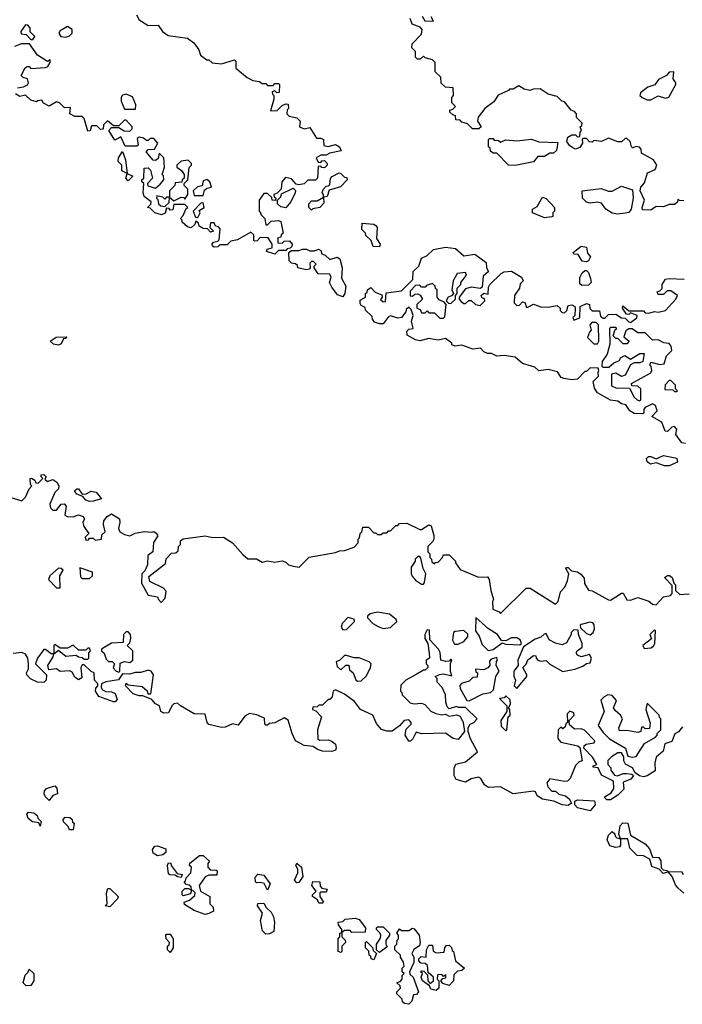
# Model space of a CAD drawing. Extents: x 2710666 to 2828562, y 857017 to 964538.
# Tile 40 of 138: x 2716664 to 2720277, y 899378 to 904749. Entities that reach past the tile are written whole.
import ezdxf

# ---------------------------------------------------------------- set-up
doc = ezdxf.new("R2010")
doc.units = 0

msp = doc.modelspace()

# ---------------------------------------------------------------- linework, layer by layer
at = {"layer": '0CON05XD'}
for points in [[(2717300, 904775), (2717315, 904747.5), (2717365, 904717.5), (2717418.3, 904718.3), (2717442.5, 904685), (2717473, 904663), (2717578.3, 904648.3), (2717613, 904623), (2717640, 904585), (2717650, 904555), (2717685, 904530), (2717695, 904530), (2717713, 904513), (2717765, 904507.5), (2717835, 904530), (2717841.7, 904521.7), (2717842.5, 904485), (2717905, 904432.5), (2717935, 904417.5), (2717971.7, 904411.7), (2717985, 904400), (2718005, 904400), (2718015, 904390), (2718045, 904390), (2718055, 904400), (2718075, 904400), (2718080, 904395), (2718078.3, 904351.7), (2718065, 904350), (2718055, 904360), (2718040, 904355), (2718041.7, 904341.7), (2718050, 904335), (2718050, 904315), (2718031.7, 904251.7), (2718067, 904253), (2718095, 904280), (2718115, 904290), (2718128.3, 904288.3), (2718130, 904265), (2718123, 904257), (2718120, 904235), (2718133, 904223), (2718175, 904212.5), (2718192.5, 904195), (2718190, 904165), (2718215, 904152.5), (2718245, 904160), (2718281.7, 904101.7), (2718305, 904102.5), (2718320, 904095), (2718321.7, 904061.7), (2718345, 904057.5), (2718385, 904067.5), (2718407.5, 904055), (2718417.5, 904032.5), (2718355, 904020), (2718335, 904010), (2718305, 904010), (2718280, 903995), (2718291.7, 903971.7), (2718305, 903970), (2718311.7, 903978.3), (2718325, 903980), (2718340, 903965), (2718340, 903955), (2718325, 903940), (2718311.7, 903941.7), (2718305, 903950), (2718291.7, 903948.3), (2718287.5, 903885), (2718277, 903873), (2718235, 903872.5), (2718215, 903852.5), (2718185, 903847.5), (2718171.7, 903851.7), (2718145, 903880), (2718113, 903887), (2718092.5, 903865), (2718090, 903825), (2718068.3, 903801.7), (2718050, 903795), (2718051.7, 903781.7), (2718060, 903775), (2718058.3, 903761.7), (2718040, 903765), (2718038.3, 903778.3), (2718015, 903800), (2717995, 903800), (2717970, 903765), (2717970, 903705), (2717975, 903700)], [(2720285, 903760), (2720261.7, 903761.7), (2720255, 903770), (2720248.3, 903751.7), (2720235, 903740), (2720205, 903740), (2720175, 903727.5), (2720135, 903730), (2720105, 903710), (2720060.7, 903710.7), (2720057.5, 903725), (2720070, 903765), (2720047.5, 903815), (2720050, 903835), (2720070.7, 903859.3), (2720086.7, 903913.3), (2720129.3, 903930.7), (2720137.5, 903955), (2720120, 903985), (2720055, 904020), (2720051.7, 904041.7), (2720043, 904053), (2720025, 904057.5), (2720005, 904050), (2720000, 904055), (2719992.5, 904085), (2719975, 904100), (2719965, 904100), (2719945, 904082.5), (2719925, 904082.5), (2719875, 904103.3), (2719836.4, 904083.6), (2719795, 904090), (2719785, 904080), (2719771.7, 904081.7), (2719755, 904100), (2719735, 904100), (2719730, 904095), (2719732.5, 904075), (2719717.7, 904052.3), (2719695, 904043.3), (2719679.3, 904049.3), (2719662.3, 904062.3), (2719647.5, 904085), (2719653, 904107), (2719675, 904120), (2719695, 904120), (2719705, 904110), (2719718.3, 904111.7), (2719720, 904135), (2719727.5, 904145), (2719720, 904165), (2719728.3, 904171.7), (2719730, 904185), (2719700, 904215), (2719700, 904235), (2719688.3, 904248.3), (2719670, 904255), (2719635, 904300), (2719620, 904305), (2719595, 904330), (2719545, 904342.5), (2719501.7, 904371.7), (2719465, 904370), (2719445, 904362.5), (2719415, 904370), (2719385, 904387.5), (2719355, 904370), (2719335, 904370), (2719328.3, 904361.7), (2719273, 904337), (2719249.3, 904300.7), (2719200, 904265), (2719163, 904217), (2719160, 904195), (2719180, 904165), (2719167.5, 904152.5), (2719133, 904153), (2719105, 904180), (2719075, 904190), (2719065, 904200), (2719041.7, 904201.7), (2719040, 904225), (2719025, 904230), (2719010, 904245), (2719010, 904255), (2719025, 904260), (2719040, 904275), (2719020, 904295), (2719020, 904325), (2719030, 904335), (2719027, 904377), (2718985, 904380), (2718961.7, 904401.7), (2718960, 904435), (2718930, 904465), (2718930, 904515), (2718915, 904530), (2718875, 904540), (2718865, 904550), (2718847, 904533), (2718833, 904533), (2718822.5, 904545), (2718822.5, 904575), (2718802.5, 904595), (2718803, 904617), (2718855, 904670), (2718857.5, 904695), (2718848.3, 904708.3), (2718803.6, 904723.6), (2718793.3, 904755)], [(2718857.5, 904767.5), (2718873, 904743), (2718920, 904740), (2718907.5, 904765)], [(2716735, 904640), (2716747, 904657), (2716721.7, 904681.7), (2716720, 904705), (2716708.3, 904718.3), (2716695, 904720), (2716670, 904685), (2716671.7, 904671.7), (2716698.3, 904668.3), (2716725, 904640), (2716735, 904640)], [(2716915, 904653.3), (2716935, 904660), (2716950, 904675), (2716950, 904695), (2716925, 904712.5), (2716885, 904687.5), (2716877.5, 904675), (2716887.5, 904657.5), (2716915, 904653.3)], [(2716652.5, 904377.5), (2716685, 904382.5), (2716706.4, 904393.6), (2716712.5, 904405), (2716706.4, 904426.4), (2716683, 904433), (2716672.5, 904445), (2716693.6, 904486.4), (2716705, 904492.5), (2716715, 904492.5), (2716725, 904482.5), (2716805, 904487.5), (2716816.4, 904493.6), (2716830, 904515), (2716830, 904530), (2716815, 904520), (2716760, 904555), (2716717, 904617), (2716673.3, 904616.7), (2716635, 904602.5)], [(2720085, 904311.4), (2720105, 904312), (2720145, 904332.5), (2720185, 904320), (2720203, 904327), (2720242.5, 904395), (2720242.5, 904405), (2720227, 904427), (2720230, 904465), (2720205, 904462.5), (2720190, 904445), (2720147.8, 904422.2), (2720126.4, 904393.6), (2720089.1, 904380.9), (2720049.5, 904350.5), (2720046.2, 904335), (2720058.8, 904325), (2720085, 904311.4)], [(2717975, 903700), (2717980, 903685), (2718000, 903665), (2718005, 903630), (2718015, 903630), (2718035, 903650), (2718075, 903652.5), (2718087, 903647), (2718100, 903585), (2718090, 903575), (2718088.3, 903561.7), (2718071.7, 903558.3), (2718071.7, 903531.7), (2718095, 903530), (2718105, 903540), (2718135, 903542.5), (2718150, 903525), (2718148.3, 903511.7), (2718138.3, 903501.7), (2718121.7, 903498.3), (2718115, 903490), (2718075, 903490), (2718055, 903470), (2718010, 903485), (2718013, 903497), (2718040, 903505), (2718040, 903525), (2718018.3, 903558.3), (2717975, 903560), (2717958.3, 903541.7), (2717945, 903540), (2717940, 903545), (2717940, 903575), (2717925, 903590), (2717851.7, 903548.3), (2717815, 903540), (2717795, 903520), (2717755, 903520), (2717745, 903510), (2717725, 903507.5), (2717715, 903512.5), (2717712.5, 903525), (2717720, 903535), (2717745, 903540), (2717751.7, 903548.3), (2717757.5, 903607.5), (2717748.3, 903618.3), (2717731.7, 903621.7), (2717725, 903640), (2717705, 903640), (2717700, 903615), (2717720, 903595), (2717705, 903590), (2717688.3, 903608.3), (2717665, 903610), (2717641.7, 903621.7), (2717638.3, 903638.3), (2717625, 903650), (2717618.3, 903631.7), (2717603, 903617), (2717595, 903612.5), (2717579.3, 903619.3), (2717550, 903645), (2717550, 903655), (2717540, 903665), (2717555, 903680), (2717571.7, 903718.3), (2717580, 903725), (2717565, 903740), (2717505, 903740), (2717498.3, 903711.7), (2717485, 903710), (2717478.3, 903718.3), (2717465, 903720), (2717456.7, 903693.3), (2717436.4, 903683.6), (2717400, 903695), (2717375, 903720), (2717360, 903725), (2717378.3, 903741.7), (2717380, 903755), (2717342.5, 903785), (2717337.5, 903805), (2717340, 903855), (2717330, 903865), (2717330, 903875), (2717340, 903885), (2717341.7, 903938.3), (2717365, 903940), (2717377.5, 903927.5), (2717387.5, 903885), (2717360, 903855), (2717361.7, 903841.7), (2717405, 903830), (2717429.3, 903850.7), (2717450, 903875), (2717447, 903897), (2717440, 903905), (2717452.5, 903945), (2717450, 903995), (2717425, 904020), (2717418.3, 903991.7), (2717405, 903980), (2717391.7, 903981.7), (2717353, 904027), (2717365, 904040), (2717398.3, 904041.7), (2717417.5, 904075), (2717395, 904100), (2717375, 904100), (2717365, 904090), (2717355, 904090), (2717338.3, 904101.7), (2717315, 904107.5), (2717305, 904100), (2717310, 904065), (2717301.7, 904058.3), (2717238.3, 904058.3), (2717215, 904110), (2717181.7, 904091.7), (2717150, 904145), (2717165, 904160), (2717205, 904160), (2717233, 904143), (2717265, 904140), (2717277, 904153), (2717277.5, 904165), (2717245, 904200), (2717235, 904200), (2717205, 904170), (2717175, 904170), (2717143, 904197), (2717120, 904175), (2717118.3, 904151.7), (2717105, 904150), (2717085, 904170), (2717055, 904170), (2717048.3, 904141.7), (2717035, 904140), (2717015, 904210), (2717005, 904220), (2716965, 904220), (2716937.5, 904235), (2716940, 904270), (2716908.3, 904268.3), (2716880, 904295), (2716865, 904300), (2716825, 904277.5), (2716793.6, 904293.6), (2716785, 904310), (2716763, 904307), (2716755, 904300), (2716725, 904310), (2716695, 904337.5), (2716665, 904330), (2716640, 904345)], [(2717295, 904260), (2717297.5, 904285), (2717278, 904328), (2717245, 904342.5), (2717225, 904337.5), (2717216.7, 904325), (2717216.7, 904305), (2717235, 904260), (2717295, 904260)], [(2719365, 903952.5), (2719330, 903955), (2719265, 904020), (2719245, 904020), (2719231.7, 904031.7), (2719228.3, 904048.3), (2719220, 904055), (2719220, 904095), (2719225, 904100), (2719245, 904100), (2719251.7, 904091.7), (2719275, 904090), (2719285, 904080), (2719315, 904092.5), (2719375, 904087.5), (2719455, 904096.7), (2719495, 904082.5), (2719598.3, 904078.3), (2719590, 904035), (2719575, 904020), (2719555, 904020), (2719525, 904002.5), (2719488.3, 904001.7), (2719465, 903972.5), (2719365, 903952.5)], [(2717255, 903870), (2717242.5, 903885), (2717250, 903910), (2717220, 903925), (2717220, 903955), (2717200, 903975), (2717202.5, 903995), (2717225, 904030), (2717240, 903985), (2717250, 903910), (2717280, 903895), (2717255, 903870)], [(2717505, 903760), (2717545, 903780), (2717558.3, 903778.3), (2717565, 903770), (2717580, 903795), (2717580, 903825), (2717560, 903845), (2717560, 903855), (2717580, 903875), (2717588.3, 903941.7), (2717600, 903955), (2717600, 903965), (2717581.7, 903981.7), (2717545, 903977.5), (2717520, 903955), (2717520, 903945), (2717546.4, 903926.4), (2717560, 903905), (2717560, 903885), (2717550, 903875), (2717548.3, 903861.7), (2717511.7, 903858.3), (2717510, 903845), (2717480, 903815), (2717480, 903780), (2717505, 903760)], [(2717665, 903790), (2717671.7, 903818.3), (2717685, 903830), (2717710, 903835), (2717700, 903865), (2717685, 903877.5), (2717665, 903870), (2717658.3, 903841.7), (2717633, 903837), (2717610, 903815), (2717615, 903790), (2717665, 903790)], [(2718255, 903710), (2718240, 903725), (2718240, 903745), (2718255, 903760), (2718285, 903760), (2718320, 903780), (2718320, 903795), (2718312.5, 903805), (2718318.3, 903821.7), (2718335, 903840), (2718348.3, 903841.7), (2718355, 903850), (2718358.3, 903881.7), (2718367, 903893), (2718405, 903912.5), (2718415, 903910), (2718435, 903890), (2718448.3, 903888.3), (2718450, 903875), (2718413, 903837), (2718351.7, 903818.3), (2718340, 903785), (2718320, 903780), (2718321.7, 903748.3), (2718300, 903725), (2718262.5, 903717.5), (2718255, 903710)], [(2718115, 903722.5), (2718087, 903727), (2718070, 903745), (2718070, 903765), (2718087, 903783), (2718091.7, 903798.3), (2718155, 903830), (2718167, 903817), (2718166.4, 903803.6), (2718142.5, 903755), (2718115, 903722.5)], [(2719925, 903687.5), (2719895, 903693.3), (2719860, 903715), (2719837, 903747), (2719815, 903752.5), (2719775, 903747.5), (2719753.9, 903753.9), (2719732.5, 903775), (2719730, 903815), (2719835, 903827.5), (2719875, 903813.8), (2719895, 903813.3), (2719945, 903840), (2720005, 903820), (2720008.8, 903775), (2719997.5, 903715), (2719985, 903697.5), (2719965, 903692.5), (2719925, 903687.5)], [(2717455, 903730), (2717478.3, 903751.7), (2717480, 903780), (2717465, 903780), (2717455, 903770), (2717445, 903780), (2717411.7, 903788.3), (2717410, 903775), (2717417.5, 903767.5), (2717420, 903745), (2717433, 903733), (2717455, 903730)], [(2719525, 903667.5), (2719460, 903695), (2719460, 903715), (2719485, 903730), (2719515, 903780), (2719535, 903772.5), (2719580, 903725), (2719580, 903705), (2719570, 903695), (2719570, 903675), (2719565, 903672.5), (2719525, 903667.5)], [(2717635, 903670), (2717647.5, 903695), (2717641.7, 903708.3), (2717670, 903725), (2717665, 903750), (2717651.7, 903748.3), (2717610, 903705), (2717621.7, 903671.7), (2717635, 903670)], [(2718625, 903510), (2718591.7, 903511.7), (2718580, 903545), (2718551.7, 903571.7), (2718550, 903585), (2718530, 903605), (2718531.7, 903638.3), (2718595, 903632.5), (2718607.5, 903625), (2718612.5, 903615), (2718610, 903555), (2718630, 903525), (2718625, 903510)], [(2720295, 902437.5), (2720275, 902440), (2720242.5, 902485), (2720247.5, 902515), (2720235, 902530), (2720220, 902525), (2720197, 902503), (2720183.6, 902503.6), (2720165, 902552.5), (2720110, 902585), (2720140, 902615), (2720130, 902645), (2720115, 902652.5), (2720075, 902632.5), (2720067.5, 902625), (2720067.5, 902605), (2720061.7, 902598.3), (2720015, 902600), (2719990, 902615), (2719968.3, 902648.3), (2719945, 902652.5), (2719925, 902667.5), (2719885, 902672.5), (2719815, 902712.5), (2719798.3, 902738.3), (2719790, 902775), (2719820, 902805), (2719817.5, 902825), (2719822.5, 902835), (2719817.5, 902847.5), (2719775, 902850), (2719755, 902830), (2719745, 902830), (2719705, 902787.5), (2719675, 902783.3), (2719630.7, 902790.7), (2719617, 902797), (2719597, 902827), (2719545, 902840), (2719495, 902832.5), (2719472.5, 902852.5), (2719405, 902873.3), (2719365, 902907.5), (2719305, 902916.7), (2719265, 902912.5), (2719237, 902927), (2719215, 902927.5), (2719195, 902937.5), (2719176.4, 902956.4), (2719135, 902951.2), (2719075, 902972.5), (2719038.3, 902968.3), (2719020, 902975), (2719020, 902985), (2718985, 903010), (2718945, 903000), (2718895, 903010), (2718845, 902997.5), (2718822.3, 903002.3), (2718777, 903027), (2718775, 903050), (2718785, 903060), (2718810, 903065), (2718800, 903105), (2718810, 903135), (2718798.3, 903168.3), (2718785, 903180), (2718771.7, 903168.3), (2718770, 903155), (2718746.2, 903123.8), (2718725, 903120), (2718685, 903132.5), (2718673.6, 903126.4), (2718645, 903090), (2718625, 903088.8), (2718599.3, 903099.3), (2718587.5, 903115), (2718585, 903130), (2718550, 903165), (2718548.3, 903178.3), (2718525, 903190), (2718520.7, 903200.7), (2718521.2, 903218.8), (2718550, 903235), (2718550, 903255), (2718558.3, 903261.7), (2718560, 903275), (2718578.3, 903288.3), (2718601.7, 903261.7), (2718638.3, 903248.3), (2718640, 903235), (2718631.7, 903221.7), (2718645, 903210), (2718658.3, 903211.7), (2718661.7, 903258.3), (2718745, 903270), (2718808.3, 903331.7), (2718810, 903375), (2718840, 903405), (2718855, 903447.5), (2718885, 903462.5), (2718920, 903495), (2718985, 903507.5), (2719040.7, 903500.7), (2719085, 903460), (2719145, 903470), (2719207.5, 903425), (2719210, 903395), (2719220, 903375), (2719191.2, 903348.8), (2719185, 903290), (2719175, 903282.5), (2719125, 903290), (2719095, 903280), (2719060, 903235), (2719060, 903225), (2719070.7, 903210.7), (2719085, 903200), (2719095, 903200), (2719113, 903217), (2719125, 903217.5), (2719150, 903195), (2719175, 903190), (2719200, 903215), (2719198.3, 903228.3), (2719185, 903230), (2719180, 903245), (2719195, 903257.5), (2719218.3, 903251.7), (2719220.7, 903289.3), (2719227.5, 903305), (2719290, 903365), (2719305, 903372.5), (2719345, 903376.7), (2719400, 903345), (2719410, 903325), (2719393, 903307), (2719390, 903285), (2719362.5, 903245), (2719360, 903205), (2719375, 903190), (2719388.3, 903191.7), (2719405, 903210), (2719420, 903205), (2719425, 903180), (2719435, 903180), (2719465, 903197.5), (2719505, 903182.5), (2719545, 903180), (2719595, 903190), (2719610, 903175), (2719611.7, 903161.7), (2719621.7, 903151.7), (2719635, 903150), (2719647, 903163), (2719655, 903190), (2719675, 903192.5), (2719690, 903185), (2719692.5, 903175), (2719690, 903135), (2719680, 903125), (2719685, 903110), (2719718.3, 903121.7), (2719720, 903185), (2719755, 903200), (2719770, 903195), (2719773, 903173), (2719785, 903160), (2719825, 903160), (2719831.7, 903131.7), (2719845, 903120), (2719855, 903120), (2719875, 903140), (2719915, 903142.5), (2719945, 903122.5), (2719965, 903120), (2719985, 903100), (2719995, 903097.5), (2720028.3, 903121.7), (2720030, 903135), (2719995, 903150), (2719985, 903140), (2719971.7, 903141.7), (2719950, 903175), (2719951.7, 903188.3), (2719985, 903160), (2720065, 903160), (2720075, 903150), (2720095, 903147.5), (2720125, 903157.5), (2720145, 903152.5), (2720185, 903162.5), (2720242.5, 903225), (2720250, 903245), (2720215, 903270), (2720195, 903270), (2720175, 903250), (2720145, 903250), (2720140, 903265), (2720155, 903270), (2720167, 903283), (2720167.5, 903305), (2720185, 903332.5), (2720205, 903337.5), (2720287.5, 903332.5)], [(2719755, 903427.5), (2719731.7, 903431.7), (2719708.3, 903468.3), (2719685, 903470), (2719681.7, 903478.3), (2719725, 903512.5), (2719755, 903507.5), (2719760, 903475), (2719776.7, 903455), (2719765, 903432.5), (2719755, 903427.5)], [(2718425, 903237.5), (2718397, 903247), (2718365, 903290), (2718352.5, 903315), (2718362.5, 903345), (2718355, 903360), (2718291.7, 903361.7), (2718270, 903395), (2718270, 903405), (2718280, 903415), (2718265, 903430), (2718255, 903430), (2718245, 903420), (2718247.5, 903395), (2718241.7, 903388.3), (2718225, 903383.3), (2718180, 903395), (2718178.3, 903408.3), (2718167, 903417), (2718145, 903420), (2718133, 903433), (2718131.7, 903478.3), (2718145, 903490), (2718185, 903490), (2718205, 903497.5), (2718227, 903497), (2718245, 903487.5), (2718271.7, 903488.3), (2718293, 903497), (2718305, 903490), (2718311.7, 903471.7), (2718330, 903465), (2718355, 903440), (2718395, 903452.5), (2718410, 903445), (2718422.5, 903395), (2718418.3, 903338.3), (2718442.5, 903295), (2718437.5, 903255), (2718425, 903237.5)], [(2719015, 903200), (2719040, 903225), (2719040, 903245), (2719050, 903255), (2719050, 903285), (2719070, 903305), (2719070, 903315), (2719100, 903355), (2719095, 903370), (2719050, 903365), (2719027.5, 903325), (2719020, 903275), (2719030, 903255), (2719018.3, 903241.7), (2719000, 903235), (2718990, 903215), (2719001.7, 903201.7), (2719015, 903200)], [(2719728.3, 903298.3), (2719718.3, 903308.3), (2719718.3, 903341.7), (2719731.7, 903368.3), (2719745, 903380), (2719755, 903380), (2719765, 903370), (2719777, 903337), (2719780, 903315), (2719765, 903300), (2719728.3, 903298.3)], [(2718975, 903120), (2718981.7, 903128.3), (2718990, 903195), (2718978.3, 903208.3), (2718950.7, 903220.7), (2718940, 903235), (2718940, 903275), (2718931.7, 903281.7), (2718930, 903295), (2718915, 903310), (2718881.7, 903298.3), (2718875, 903290), (2718855, 903290), (2718845, 903300), (2718821.7, 903298.3), (2718792.5, 903267.5), (2718793, 903243), (2718805, 903240), (2718818.3, 903251.7), (2718835, 903252.5), (2718846.7, 903246.7), (2718860, 903225), (2718830, 903195), (2718830, 903175), (2718848.3, 903168.3), (2718855, 903150), (2718875, 903150), (2718885, 903160), (2718895, 903150), (2718925, 903150), (2718955, 903120), (2718975, 903120)], [(2719815, 902980), (2719822.5, 902995), (2719820, 903085), (2719807, 903097), (2719783, 903097), (2719772.5, 903085), (2719780, 903055), (2719770, 903045), (2719760, 903015), (2719795, 902980), (2719815, 902980)], [(2720045, 902670), (2720050, 902675), (2720050, 902735), (2720035, 902750), (2720001.7, 902751.7), (2720000, 902765), (2720105, 902822.5), (2720110, 902835), (2720107, 902857), (2720100, 902865), (2720105, 902880), (2720155, 902867.5), (2720178.3, 902871.7), (2720190, 902915), (2720220, 902945), (2720217, 902967), (2720205, 902982.5), (2720176.1, 902986.1), (2720145, 903002.5), (2720115, 903000), (2720075, 903040), (2720035, 903040), (2720003, 903063), (2719985, 903062.5), (2719969.3, 903050.7), (2719958.3, 903018.3), (2719987.5, 902995), (2719975, 902980), (2719955, 902980), (2719925, 903010), (2719915, 903010), (2719900, 903025), (2719911.7, 903058.3), (2719920, 903065), (2719915, 903070), (2719885, 903070), (2719880, 903065), (2719881.7, 902978.3), (2719867.5, 902925), (2719840, 902885), (2719838.3, 902858.3), (2719843.3, 902853.3), (2719877, 902853), (2719903, 902877), (2719935, 902890), (2719940, 902905), (2719963.3, 902916.7), (2719995, 902896.7), (2720045, 902927.5), (2720068.3, 902928.3), (2720062.5, 902885), (2720045, 902876.7), (2720013.6, 902876.4), (2719993.6, 902866.4), (2719965, 902810), (2719945, 902802.5), (2719915, 902820), (2719890, 902815), (2719891.7, 902751.7), (2719915, 902740), (2719988.3, 902738.3), (2720015, 902690), (2720030, 902675), (2720045, 902670)], [(2716875, 902973.3), (2716848.3, 902978.3), (2716830, 902995), (2716863, 903017), (2716918.3, 903018.3), (2716915, 903010), (2716901.7, 903008.3), (2716890, 902980), (2716875, 902973.3)], [(2720245, 902720), (2720250, 902725), (2720240, 902735), (2720240, 902755), (2720215, 902780), (2720205, 902780), (2720183, 902757), (2720181.7, 902731.7), (2720225, 902730), (2720235, 902720), (2720245, 902720)], [(2720205, 902314.2), (2720180, 902315), (2720135, 902331.2), (2720104.3, 902324.3), (2720085.9, 902335.9), (2720081.2, 902355), (2720092.5, 902365), (2720105, 902366), (2720135, 902352.5), (2720175, 902371.2), (2720238.8, 902358.8), (2720246.2, 902355), (2720251.2, 902335), (2720205, 902314.2)], [(2716615, 902142.5), (2716675, 902123.3), (2716696.1, 902143.9), (2716715, 902190), (2716730, 902205), (2716723, 902213), (2716720, 902245), (2716728.3, 902248.3), (2716746.7, 902236.7), (2716751.7, 902221.7), (2716765, 902220), (2716790, 902245), (2716780, 902255), (2716780, 902265), (2716795, 902267.5), (2716807.5, 902255), (2716801.7, 902241.7), (2716815, 902230), (2716845, 902240), (2716866.4, 902226.4), (2716876.4, 902206.4), (2716875, 902190), (2716855, 902170), (2716827.5, 902105), (2716832.5, 902085), (2716845, 902073.3), (2716865, 902072.5), (2716890, 902105), (2716907, 902107), (2716917.5, 902095), (2716910, 902045), (2716921.7, 902038.3), (2716955, 902037.5), (2716985, 902047.5), (2717009.3, 902039.3), (2717016.7, 902025), (2717007.5, 902005), (2717013.6, 901983.6), (2717040, 901945), (2717020, 901925), (2717025, 901910), (2717038.3, 901911.7), (2717045, 901920), (2717065, 901920), (2717075, 901910), (2717110, 901915), (2717111.7, 901938.3), (2717130, 901955), (2717120, 901995), (2717123.3, 902015), (2717140.7, 902039.3), (2717165, 902052.5), (2717207.5, 902025), (2717210, 902005), (2717203, 901973), (2717210, 901955), (2717235, 901940), (2717265, 901932.5), (2717293, 901947), (2717345, 901956.7), (2717385, 901952.5), (2717395, 901957.5), (2717408.3, 901948.3), (2717417, 901933), (2717393, 901897), (2717390, 901845), (2717362.5, 901825), (2717360, 901775), (2717347, 901743), (2717330, 901725), (2717327.5, 901675), (2717365, 901610), (2717415, 901600), (2717420, 901585), (2717435, 901570), (2717457, 901593), (2717461.7, 901631.7), (2717447, 901647), (2717373.6, 901683.6), (2717368.3, 901711.7), (2717458.3, 901781.7), (2717461.7, 901808.3), (2717491.7, 901838.3), (2717515, 901840), (2717528.3, 901851.7), (2717530, 901875), (2717540, 901885), (2717540, 901905), (2717555, 901917.5), (2717675, 901932.5), (2717715, 901923.3), (2717775.6, 901925.6), (2717823.3, 901895), (2717880.7, 901830.7), (2717908.3, 901808.3), (2717955, 901807.5), (2717985, 901790), (2718015, 901796.7), (2718055, 901790), (2718095, 901797.5), (2718115, 901790), (2718130, 901775), (2718155, 901767.5), (2718187, 901763), (2718243, 901817), (2718385, 901842.5), (2718408.3, 901851.7), (2718435, 901852.5), (2718488.3, 901871.7), (2718510, 901895), (2718510, 901915), (2718517, 901923), (2718520, 901945), (2718530, 901955), (2718535, 901980), (2718565, 901980), (2718595, 901950), (2718605, 901950), (2718615, 901940), (2718635, 901940), (2718645, 901950), (2718665, 901950), (2718675, 901960), (2718685, 901960), (2718715, 901990), (2718725, 901990), (2718735, 902000), (2718775, 902002.5), (2718845, 901967.5), (2718855, 901967.5), (2718895, 901992.5), (2718907, 901987), (2718922.5, 901935), (2718922.5, 901915), (2718915, 901900), (2718890, 901875), (2718890, 901845), (2718900, 901835), (2718900, 901815), (2718910, 901805), (2718911.7, 901791.7), (2718925, 901780), (2718931.7, 901788.3), (2718945, 901790), (2718970, 901815), (2718975, 901830), (2719005, 901830), (2719040, 901795), (2719040, 901785), (2719065, 901750), (2719165, 901707.5), (2719215, 901710), (2719223.3, 901695), (2719232, 901635), (2719247.5, 901585), (2719242.5, 901575), (2719243, 901533), (2719278.3, 901518.3), (2719285, 901510), (2719425, 901647.5), (2719447, 901647), (2719585, 901560), (2719600, 901575), (2719613, 901627), (2719637, 901653), (2719651.7, 901688.3), (2719657.5, 901725), (2719642.5, 901755), (2719645, 901760), (2719655, 901760), (2719673, 901743), (2719705, 901736.7), (2719723.9, 901723.9), (2719741.7, 901701.7), (2719743, 901673), (2719765, 901637.5), (2719785, 901632.5), (2719875, 901583.3), (2719885, 901582.5), (2719915, 901600)], [(2717045, 902120), (2717025, 902127.5), (2717008.3, 902148.3), (2716975, 902160), (2716961.7, 902178.3), (2716975, 902190), (2716985, 902190), (2717005, 902160), (2717027, 902163), (2717053.9, 902176.1), (2717080.7, 902170.7), (2717110, 902135), (2717065, 902122.5), (2717045, 902120)], [(2718865, 901670), (2718871.7, 901678.3), (2718877.5, 901725), (2718863.3, 901755), (2718851.7, 901811.7), (2718845, 901820), (2718835, 901820), (2718820, 901805), (2718820, 901795), (2718798.3, 901761.7), (2718798.3, 901728.3), (2718803, 901713), (2718821.7, 901691.7), (2718855, 901670), (2718865, 901670)], [(2716885, 901650), (2716882.5, 901715), (2716900, 901745), (2716890, 901755), (2716875, 901757.5), (2716827.5, 901715), (2716820, 901695), (2716865, 901650), (2716885, 901650)], [(2717045, 901700), (2717060, 901715), (2717060, 901735), (2716991.7, 901758.3), (2716995, 901710), (2717005, 901700), (2717045, 901700)], [(2719915, 901600), (2719945, 901620), (2719955, 901620), (2719973.8, 901583.8), (2719995, 901582.5), (2720035, 901596.7), (2720095, 901577.5), (2720115, 901560), (2720135, 901557.5), (2720175, 901600), (2720211.7, 901608.3), (2720221.7, 901618.3), (2720221.7, 901661.7), (2720180, 901705), (2720197, 901717), (2720207, 901717), (2720222.5, 901705), (2720230, 901675), (2720240, 901665), (2720240, 901635), (2720263.6, 901613.6), (2720315, 901617.5)], [(2718645, 901427.5), (2718685, 901433.3), (2718720, 901465), (2718716.4, 901476.4), (2718680, 901505), (2718615, 901516.7), (2718575, 901507.5), (2718560, 901495), (2718560, 901485), (2718590, 901455), (2718618.3, 901438.3), (2718645, 901427.5)], [(2718425, 901420), (2718445, 901422.5), (2718490, 901465), (2718488.3, 901478.3), (2718453, 901487), (2718422.5, 901455), (2718417.5, 901435), (2718425, 901420)], [(2719218.3, 901308.3), (2719245, 901312.5), (2719295, 901350), (2719315, 901342.5), (2719391.7, 901338.3), (2719400, 901345), (2719392.5, 901365), (2719375, 901377.5), (2719345, 901377.5), (2719315, 901360), (2719291.7, 901361.7), (2719270, 901395), (2719220, 901425), (2719151.7, 901488.3), (2719150, 901415), (2719170, 901385), (2719185, 901340), (2719218.3, 901308.3)], [(2719775, 901392.5), (2719790, 901405), (2719797.5, 901425), (2719797, 901447), (2719788.3, 901458.3), (2719775, 901462.5), (2719725, 901450), (2719720, 901445), (2719721.7, 901431.7), (2719755, 901400), (2719775, 901392.5)], [(2719655, 900462.5), (2719622.5, 900465), (2719575.8, 900485.8), (2719515, 900496), (2719486.2, 900515), (2719475.9, 900535.9), (2719465, 900540), (2719355, 900525.6), (2719285, 900563.8), (2719220.9, 900560.9), (2719198, 900575), (2719178.8, 900608.8), (2719166.2, 900616.2), (2719125, 900607.1), (2719095, 900588.6), (2719044.1, 900604.1), (2719033.3, 900625), (2719032.5, 900665), (2719041.7, 900688.3), (2719095, 900700), (2719160, 900755), (2719122.5, 900825), (2719110, 900865), (2719110, 900885), (2719120, 900905), (2719140, 900915), (2719157.5, 900935), (2719095, 900997.5), (2719057, 900997), (2719045, 901002.5), (2719005, 900990), (2718995, 901000), (2718986.7, 901025), (2718986.4, 901066.4), (2718967.5, 901105), (2718940, 901135), (2718940, 901155), (2718930, 901165), (2718953, 901177), (2718975, 901180), (2719020, 901170), (2719012.5, 901192.5), (2719012.5, 901237.5), (2719020, 901255), (2719015, 901260), (2719005, 901250), (2718985, 901247.5), (2718960, 901255), (2718956.4, 901296.4), (2718947.5, 901315), (2718900, 901365), (2718898.3, 901418.3), (2718885, 901420), (2718872.5, 901395), (2718873, 901373), (2718890, 901345), (2718897, 901293), (2718897.5, 901265), (2718880, 901255), (2718880, 901235), (2718890, 901225), (2718890, 901215), (2718875, 901200), (2718865, 901200), (2718825, 901177.5), (2718770, 901145), (2718741.7, 901118.3), (2718740, 901085), (2718748.3, 901078.3), (2718750, 901065), (2718793, 901023), (2718815, 901017.5), (2718855, 901020), (2718873.6, 901013.6), (2718905, 900977.5), (2718933.6, 900963.6), (2718965, 900956.7), (2718985, 900960), (2719005, 900950), (2719045, 900957.5), (2719065, 900950), (2719082.5, 900915), (2719090, 900865), (2719055, 900822.5), (2719026.7, 900826.7), (2718985, 900857.5), (2718855, 900852.5), (2718825, 900862.5), (2718807.5, 900825), (2718795, 900812.5), (2718785, 900812.5), (2718766.2, 900845), (2718771.7, 900878.3), (2718797.5, 900905), (2718797.5, 900915), (2718785, 900930), (2718760, 900925), (2718733.9, 900896.1), (2718695, 900866.7), (2718665, 900866.7), (2718636.4, 900876.4), (2718609.3, 900909.3), (2718590, 900955), (2718522.5, 900985), (2718489.3, 901029.3), (2718435, 901070), (2718385, 901092.5), (2718373, 901087), (2718367.5, 901055), (2718355, 901040), (2718345, 901040), (2718315, 901010), (2718295, 901010), (2718285, 901000), (2718261.7, 900998.3), (2718260, 900985), (2718278.3, 900978.3), (2718310, 900945), (2718287.5, 900875), (2718290, 900825), (2718298.3, 900818.3), (2718345, 900820), (2718365, 900813.3), (2718386, 900796), (2718390, 900775), (2718385.6, 900764.4), (2718365, 900757.5), (2718315, 900758.6), (2718287.3, 900767.3), (2718264.1, 900784.1), (2718215, 900788.9), (2718168, 900815), (2718150, 900855), (2718128.3, 900928.3), (2718105, 900940), (2718055, 900912.5), (2718025, 900910), (2718015, 900900), (2718005, 900900), (2718000, 900905), (2717998.3, 900938.3), (2717957, 900957), (2717917, 900963), (2717890.7, 900949.3), (2717855, 900900), (2717825, 900906.7), (2717785, 900888.6), (2717765, 900887.1), (2717694.5, 900904.5), (2717686, 900915), (2717675, 900960), (2717615, 900962.5), (2717540, 901005), (2717525, 901020), (2717505, 901017.5), (2717493.6, 901006.4), (2717475, 900968), (2717450, 900965), (2717433.8, 900975), (2717426.4, 901006.4), (2717405, 901017.5), (2717385, 901040), (2717335, 901060), (2717315, 901060), (2717281.7, 901071.7), (2717240, 901115), (2717245, 901130), (2717255, 901120), (2717331.7, 901111.7), (2717358.3, 901088.3), (2717361.7, 901071.7), (2717378.3, 901071.7), (2717392.5, 901175), (2717380, 901195), (2717365, 901200), (2717325, 901187.5), (2717295, 901187.5), (2717261.7, 901178.3), (2717225, 901180), (2717201.7, 901148.3), (2717133.6, 901136.4), (2717110, 901125), (2717107.5, 901105), (2717115, 901092.5), (2717133.6, 901083.6), (2717165, 901082.5), (2717185, 901072.5), (2717195, 901040), (2717185, 901028), (2717175, 901027.5), (2717095, 901057.5), (2717077.5, 901085), (2717078.3, 901101.7), (2717090, 901115), (2717090, 901125), (2717071.2, 901145), (2717070, 901185), (2717053.3, 901193.3), (2717015, 901230), (2717005, 901230), (2716997.5, 901215), (2717001.7, 901158.3), (2716985, 901147.5), (2716965, 901162.5), (2716949.3, 901189.3), (2716935, 901197.5), (2716885, 901192.5), (2716865, 901207.5), (2716823, 901203), (2716817.5, 901225), (2716847, 901273), (2716850, 901290), (2716835, 901290), (2716805, 901312.5), (2716795, 901312.5), (2716760, 901265), (2716750, 901235), (2716810, 901175), (2716807.5, 901145), (2716795, 901133.8), (2716760, 901135), (2716722.7, 901152.7), (2716702.5, 901175), (2716700, 901185), (2716711.7, 901208.3), (2716712.5, 901235), (2716707.5, 901265), (2716695, 901287.5), (2716675, 901297.5), (2716628.3, 901291.7)], [(2717205, 901190), (2717210, 901195), (2717211.7, 901238.3), (2717235, 901247.5), (2717265, 901242.5), (2717280, 901255), (2717280, 901305), (2717250, 901335), (2717265, 901350), (2717270, 901375), (2717267.5, 901395), (2717255, 901410), (2717245, 901410), (2717230, 901395), (2717228.3, 901351.7), (2717165, 901346.7), (2717110, 901315), (2717110, 901305), (2717123.6, 901293.6), (2717135, 901260), (2717148.3, 901248.3), (2717168.3, 901248.3), (2717180, 901235), (2717173, 901213), (2717190, 901195), (2717205, 901190)], [(2719055, 901342.5), (2719085, 901357.5), (2719107, 901383), (2719107, 901397), (2719085, 901417.5), (2719038.3, 901411.7), (2719030, 901405), (2719023.6, 901363.6), (2719035, 901342.5), (2719055, 901342.5)], [(2719375, 901100), (2719430, 901165), (2719430, 901175), (2719407.5, 901215), (2719426.1, 901233.9), (2719433.8, 901256.2), (2719465, 901280), (2719478.3, 901278.3), (2719480, 901265), (2719490, 901255), (2719505, 901250), (2719535, 901252.5), (2719555, 901232.5), (2719625, 901192.5), (2719690, 901205), (2719735, 901222.5), (2719755, 901237.5), (2719775, 901240), (2719782.5, 901265), (2719770, 901285), (2719725, 901273.3), (2719705, 901282.5), (2719697.5, 901295), (2719703.6, 901306.4), (2719730, 901325), (2719730, 901345), (2719710, 901395), (2719708.3, 901418.3), (2719685, 901420), (2719670, 901405), (2719670, 901395), (2719645, 901350), (2719621.7, 901338.3), (2719585, 901346.7), (2719550, 901365), (2719535, 901400), (2719523, 901397), (2719505, 901380), (2719475, 901370), (2719411.7, 901328.3), (2719380, 901255), (2719382.5, 901225), (2719357.5, 901195), (2719358.3, 901168.3), (2719367.5, 901145), (2719360, 901115), (2719375, 901100)], [(2720068.3, 901318.3), (2720105, 901322.5), (2720119.3, 901330.7), (2720127.5, 901345), (2720130, 901415), (2720125, 901420), (2720100, 901395), (2720108.3, 901371.7), (2720062.5, 901335), (2720068.3, 901318.3)], [(2717035, 901260), (2717040, 901265), (2717040, 901295), (2717050, 901305), (2717045, 901320), (2717035, 901320), (2717025, 901310), (2716985, 901310), (2716955, 901337.5), (2716925, 901320), (2716885, 901320), (2716855, 901340), (2716850, 901335), (2716850, 901290), (2716875, 901310), (2716915, 901277.5), (2716971.7, 901281.7), (2716985, 901272.5), (2717005, 901270), (2717015, 901260), (2717035, 901260)], [(2718505, 901140), (2718525, 901142.5), (2718555, 901170), (2718577.5, 901215), (2718580, 901235), (2718570, 901245), (2718515, 901266.7), (2718487, 901267), (2718445, 901280), (2718435, 901280), (2718410, 901255), (2718390, 901245), (2718395, 901220), (2718415, 901202.5), (2718441.7, 901228.3), (2718458.3, 901228.3), (2718463, 901203), (2718482.5, 901185), (2718497, 901147), (2718505, 901140)], [(2719115, 901032.5), (2719188.3, 901071.7), (2719231.7, 901078.3), (2719247, 901093), (2719260, 901165), (2719277.5, 901195), (2719262.5, 901225), (2719263, 901247), (2719270, 901255), (2719265, 901270), (2719235, 901260), (2719225, 901250), (2719227.5, 901225), (2719217, 901213), (2719195, 901202.5), (2719150, 901205), (2719151.7, 901191.7), (2719160, 901185), (2719158.3, 901161.7), (2719135, 901160), (2719115, 901140), (2719073, 901127), (2719063, 901117), (2719065, 901100), (2719102.5, 901035), (2719115, 901032.5)], [(2719315, 900870), (2719320, 900875), (2719327.5, 900945), (2719337.5, 900955), (2719336.4, 900986.4), (2719330, 900995), (2719340, 901015), (2719338.3, 901038.3), (2719315, 901060), (2719305, 901050), (2719280, 901045), (2719320, 901005), (2719320, 900975), (2719287.5, 900925), (2719290, 900895), (2719315, 900870)], [(2720005, 900726.2), (2720025, 900730), (2720070.5, 900799.5), (2720130, 900835), (2720140, 900845), (2720140, 900855), (2720160, 900875), (2720160, 900935), (2720151.7, 900941.7), (2720150, 900955), (2720085, 901020), (2720077.5, 900985), (2720101.7, 900911.7), (2720098.3, 900881.7), (2720075, 900880), (2720065, 900890), (2720055, 900890), (2720050, 900865), (2720035, 900860), (2719975, 900871.2), (2719935, 900870), (2719930, 900885), (2719950, 900935), (2719940, 900955), (2719910.5, 900980.5), (2719902.5, 900995), (2719917.5, 901035), (2719895, 901062.5), (2719870, 901065), (2719850, 901055), (2719833, 901037), (2719850, 900975), (2719818.3, 900898.3), (2719845, 900860), (2719880, 900825), (2719967.5, 900775), (2719980.7, 900730.7), (2720005, 900726.2)], [(2720278.3, 900891.7), (2720256.4, 900863.6), (2720237, 900853), (2720219.2, 900810.8), (2720181.2, 900798.8), (2720172.3, 900757.7), (2720134.2, 900725.8), (2720126.2, 900695), (2720128.3, 900651.7), (2720085.7, 900624.3), (2720065, 900618), (2720044.1, 900624.1), (2720020, 900640), (2720005, 900666.7), (2719967, 900687), (2719957.5, 900705), (2719957.5, 900727.5), (2719945, 900750), (2719925, 900750), (2719891.7, 900728.3), (2719871.7, 900708.3), (2719870, 900685), (2719887, 900667), (2719887.5, 900655), (2719907, 900627), (2719923, 900623), (2719955, 900636.7), (2719975, 900636.7), (2720002.5, 900632.5), (2720010, 900625), (2719996.7, 900605), (2719955, 900590), (2719958.4, 900551.6), (2719925, 900518), (2719885, 900493.8), (2719865, 900492.5), (2719851.7, 900508.3), (2719889.3, 900530.7), (2719903.3, 900555), (2719902.5, 900595), (2719837, 900627), (2719818.3, 900668.3), (2719791.7, 900671.7), (2719791.7, 900678.3), (2719810, 900685), (2719786.4, 900726.4), (2719740, 900775), (2719741.7, 900788.3), (2719753, 900797), (2719797, 900803), (2719800, 900815), (2719743.6, 900873.6), (2719725, 900880), (2719688.3, 900878.3), (2719661.7, 900901.7), (2719660, 900925), (2719686.7, 900955), (2719685, 900967.5), (2719663.6, 900976.4), (2719648.3, 900961.7), (2719650, 900915), (2719641.7, 900908.3), (2719638.3, 900891.7), (2719625, 900880), (2719615, 900890), (2719600, 900875), (2719598.3, 900828.3), (2719615, 900807.5), (2719707.5, 900787.5), (2719718.3, 900778.3), (2719730, 900705), (2719715, 900700), (2719695, 900680), (2719665, 900610), (2719650, 900595), (2719635, 900592.5), (2719555, 900607.5), (2719537.5, 900585), (2719543, 900563), (2719565, 900540), (2719585, 900540), (2719603, 900523), (2719640, 900515), (2719659.3, 900499.3), (2719672.5, 900475), (2719655, 900462.5)], [(2716825, 900490), (2716805, 900510), (2716797.5, 900525), (2716798.3, 900541.7), (2716810, 900555), (2716855, 900570), (2716867, 900557), (2716870, 900525), (2716843.6, 900516.4), (2716825, 900490)], [(2719775, 900432.9), (2719705, 900448.8), (2719690, 900465), (2719690, 900485), (2719705, 900492.5), (2719798.3, 900488.3), (2719802.5, 900465), (2719775, 900432.9)], [(2716775, 900350), (2716768.3, 900368.3), (2716733, 900373), (2716710.7, 900390.7), (2716702.5, 900415), (2716712.5, 900425), (2716741.7, 900421.7), (2716758.3, 900408.3), (2716762.5, 900392.5), (2716780, 900375), (2716775, 900350)], [(2716955, 900330), (2716935, 900330), (2716928.3, 900348.3), (2716903, 900373), (2716900, 900385), (2716911.7, 900398.3), (2716937, 900397), (2716950, 900385), (2716951.7, 900371.7), (2716960, 900365), (2716955, 900330)], [(2720285, 899983.3), (2720252.3, 900012.3), (2720239.3, 900029.3), (2720222.5, 900075), (2720200, 900100), (2720171.7, 900091.7), (2720150, 900115), (2720110, 900130), (2720100, 900170), (2720065, 900186.7), (2720030, 900190), (2719990, 900230), (2719980, 900280), (2719940, 900280), (2719940, 900245), (2719933.6, 900236.4), (2719915, 900232.5), (2719881.7, 900241.7), (2719867.5, 900275), (2719875, 900300), (2719895, 900320), (2719908.3, 900308.3), (2719910, 900295), (2719920, 900285), (2719940, 900280), (2719930, 900305), (2719938.3, 900351.7), (2719953, 900367), (2719980, 900365), (2719995, 900300), (2720075, 900252.5), (2720097.5, 900225), (2720115, 900180), (2720148.3, 900178.3), (2720159.3, 900159.3), (2720162.5, 900122.5), (2720171.7, 900111.7), (2720197, 900107), (2720200, 900100), (2720271.7, 900101.7), (2720282.5, 900085)], [(2717415, 900187.5), (2717391.7, 900201.7), (2717388.3, 900221.7), (2717400.7, 900239.3), (2717415, 900242.5), (2717460, 900225), (2717460, 900205), (2717445, 900192.5), (2717415, 900187.5)], [(2717675, 899867.5), (2717615, 899890), (2717561.7, 899921.7), (2717560, 899935), (2717590, 899945), (2717618.3, 899971.7), (2717620, 899985), (2717608.3, 899998.3), (2717600, 900000), (2717595, 899980), (2717555, 899970), (2717550, 899975), (2717550, 899995), (2717565, 900010), (2717585, 900010), (2717600, 900000), (2717598.3, 900018.3), (2717588.3, 900028.3), (2717571.7, 900031.7), (2717560, 900045), (2717568.3, 900051.7), (2717571.7, 900068.3), (2717597.5, 900095), (2717600, 900125), (2717590, 900135), (2717591.7, 900148.3), (2717645, 900190), (2717665, 900190), (2717698.3, 900158.3), (2717690, 900145), (2717690, 900125), (2717701.7, 900111.7), (2717735, 900110), (2717740, 900105), (2717738.3, 900081.7), (2717695, 900082.5), (2717675, 900072.5), (2717642.5, 900025), (2717650, 899995), (2717700, 899965), (2717700, 899925), (2717718.3, 899908.3), (2717720, 899885), (2717695, 899872.5), (2717675, 899867.5)], [(2717545, 900070), (2717525, 900072.5), (2717511.7, 900081.7), (2717483, 900083), (2717475, 900090), (2717470, 900135), (2717475, 900150), (2717488.3, 900148.3), (2717490, 900135), (2717521.7, 900091.7), (2717550, 900085), (2717545, 900070)], [(2718175, 900040), (2718162.5, 900055), (2718180, 900095), (2718180, 900115), (2718170, 900135), (2718175, 900147.5), (2718200, 900125), (2718207.5, 900075), (2718185, 900042.5), (2718175, 900040)], [(2718015, 900000), (2717996.7, 900036.7), (2717975, 900042.5), (2717955, 900040), (2717950, 900045), (2717948.3, 900071.7), (2717963, 900087), (2717995, 900082.5), (2718030, 900035), (2718015, 900000)], [(2717155, 899910), (2717130, 899915), (2717140, 899925), (2717137, 899983), (2717145, 900010), (2717155, 900010), (2717200, 899965), (2717196.4, 899953.6), (2717155, 899910)], [(2718315, 899930), (2718295, 899930), (2718288.3, 899948.3), (2718260, 899965), (2718260, 899975), (2718280, 899995), (2718257.5, 900025), (2718263, 900047), (2718300, 900045), (2718302.5, 900022.5), (2718311.7, 900011.7), (2718340, 900005), (2718335, 899990), (2718305, 899990), (2718300, 899985), (2718300, 899965), (2718320, 899935), (2718315, 899930)], [(2718005, 899760), (2717988.3, 899778.3), (2717977.5, 899835), (2717987.5, 899875), (2717960, 899915), (2717963, 899927), (2717995, 899930), (2718007.5, 899905), (2718035, 899880), (2718047.5, 899855), (2718052.5, 899825), (2718050, 899775), (2718025, 899762.5), (2718005, 899760)], [(2718415, 899660), (2718400, 899665), (2718400, 899735), (2718410, 899745), (2718410, 899765), (2718420, 899770), (2718420, 899785), (2718401.7, 899811.7), (2718400, 899825), (2718425, 899830), (2718438.3, 899841.7), (2718495, 899847.5), (2718515, 899840), (2718550, 899795), (2718548.3, 899771.7), (2718475, 899770), (2718465, 899780), (2718435, 899780), (2718420, 899770), (2718420, 899745), (2718438.3, 899728.3), (2718440, 899715), (2718420, 899695), (2718420, 899665), (2718415, 899660)], [(2718625, 899660), (2718610, 899675), (2718610, 899705), (2718631.7, 899738.3), (2718632.5, 899755), (2718628.3, 899768.3), (2718610, 899785), (2718610, 899795), (2718615, 899800), (2718645, 899800), (2718680, 899765), (2718680, 899755), (2718660, 899725), (2718660, 899705), (2718668.3, 899691.7), (2718625, 899660)], [(2718785, 899377.5), (2718761.7, 899381.7), (2718751.7, 899391.7), (2718750, 899405), (2718720, 899435), (2718720, 899445), (2718740, 899465), (2718738.3, 899478.3), (2718720, 899495), (2718738.3, 899501.7), (2718750, 899515), (2718750, 899535), (2718760, 899545), (2718750, 899555), (2718750, 899575), (2718760, 899585), (2718757, 899607), (2718740, 899635), (2718740, 899645), (2718710, 899675), (2718710, 899695), (2718720, 899705), (2718721.7, 899728.3), (2718730, 899735), (2718730, 899755), (2718720, 899765), (2718735, 899790), (2718745, 899780), (2718785, 899780), (2718805, 899792.5), (2718815, 899790), (2718842.5, 899755), (2718847.5, 899715), (2718843, 899697), (2718813.6, 899676.4), (2718802.5, 899655), (2718812.5, 899635), (2718812.5, 899605), (2718790, 899555), (2718791.7, 899541.7), (2718810, 899525), (2718837.5, 899445), (2718828.3, 899431.7), (2718811.7, 899428.3), (2718802.5, 899395), (2718785, 899377.5)], [(2717485, 899660), (2717470, 899675), (2717470, 899695), (2717478.3, 899701.7), (2717480, 899715), (2717462.5, 899735), (2717460, 899755), (2717465, 899760), (2717485, 899760), (2717500, 899735), (2717500, 899685), (2717485, 899660)], [(2718595, 899620), (2718580, 899625), (2718578.3, 899638.3), (2718570, 899645), (2718568.3, 899668.3), (2718550, 899685), (2718550, 899715), (2718555, 899720), (2718588.3, 899688.3), (2718591.7, 899671.7), (2718610, 899655), (2718595, 899620)], [(2718935, 899452.5), (2718905, 899460), (2718898.3, 899478.3), (2718860, 899505), (2718852.5, 899525), (2718860, 899545), (2718850, 899555), (2718855, 899560), (2718868.3, 899558.3), (2718888.3, 899538.3), (2718890, 899505), (2718901.7, 899491.7), (2718920, 899505), (2718920, 899525), (2718891.7, 899551.7), (2718888.3, 899588.3), (2718875, 899600), (2718851.7, 899601.7), (2718840, 899615), (2718840, 899625), (2718852.5, 899637.5), (2718880, 899635), (2718882.5, 899675), (2718895, 899700), (2718915, 899700), (2718918.3, 899668.3), (2718935, 899657.5), (2718978.3, 899661.7), (2718981.7, 899688.3), (2718991.7, 899698.3), (2719005, 899700), (2719018.3, 899688.3), (2719021.7, 899671.7), (2719030, 899665), (2719040, 899615), (2719090, 899575), (2719075, 899562.5), (2719051.7, 899558.3), (2719031.7, 899538.3), (2719030, 899505), (2719005, 899480), (2718971.7, 899491.7), (2718960, 899505), (2718971.7, 899518.3), (2718988.3, 899521.7), (2718988.3, 899538.3), (2718975, 899530), (2718965, 899540), (2718941.7, 899538.3), (2718940, 899515), (2718950, 899505), (2718950, 899465), (2718935, 899452.5)], [(2716698.3, 899478.3), (2716682.5, 899495), (2716693, 899537), (2716708.3, 899551.7), (2716715, 899570), (2716740, 899545), (2716740, 899505), (2716725, 899480), (2716698.3, 899478.3)]]:
    msp.add_lwpolyline(points, dxfattribs=at)

doc.saveas('drawing.dxf')
